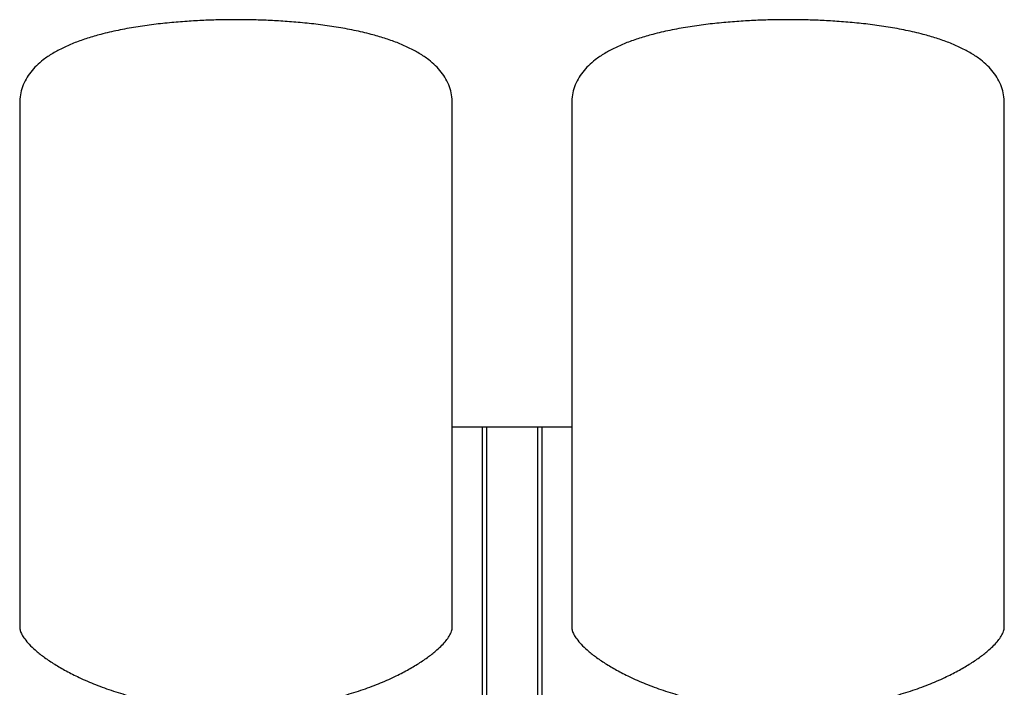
# Model space of a CAD drawing. Header units: millimetres. Extents: x 9 to 1686, y 11 to 1046.
# Tile 7 of 7: x 1026 to 1686, y 598 to 1046. Entities that reach past the tile are written whole.
import ezdxf

# ---------------------------------------------------------------- set-up
doc = ezdxf.new("R2010")
doc.units = ezdxf.units.MM

msp = doc.modelspace()

# ---------------------------------------------------------------- linework, layer by layer
at = {"color": 7, "linetype": 'Continuous', "lineweight": 25}
for p, q in [((1026.09, 989.77), (1026.09, 638.91)), ((1316.09, 638.91), (1316.09, 989.77)), ((1396.09, 989.77), (1396.09, 638.91)), ((1686.09, 638.91), (1686.09, 989.77)), ((1316.09, 773.01), (1336.09, 773.01)), ((1336.09, 773.01), (1336.09, 530.76)), ((1336.09, 773.01), (1339.09, 773.01)), ((1339.09, 773.01), (1339.09, 530.76)), ((1339.09, 773.01), (1373.09, 773.01)), ((1373.09, 773.01), (1376.09, 773.01)), ((1373.09, 773.01), (1373.09, 530.76)), ((1376.09, 773.01), (1376.09, 530.76)), ((1376.09, 773.01), (1396.09, 773.01))]:
    msp.add_line(p, q, dxfattribs=at)
for points, knots in [([(1171.09, 1046.01), (1167.89, 1045.99), (1161.17, 1045.95), (1150.71, 1045.62), (1139.54, 1045.03), (1127.88, 1044.12), (1115.94, 1042.84), (1103.93, 1041.14), (1092.05, 1038.98), (1081.25, 1036.47), (1071.64, 1033.69), (1063.26, 1030.75), (1055.45, 1027.39), (1048.31, 1023.59), (1042.27, 1019.53), (1037.33, 1015.3), (1033.39, 1010.98), (1030.21, 1006.26), (1027.87, 1001.14), (1026.36, 995.59), (1026.18, 991.74), (1026.09, 989.77)], [0, 0, 0, 0, 0.057101, 0.119664, 0.186469, 0.256315, 0.328021, 0.400438, 0.472461, 0.543048, 0.597844, 0.650682, 0.701215, 0.749205, 0.794577, 0.830497, 0.864953, 0.898386, 0.931445, 0.964982, 1, 1, 1, 1]), ([(1316.09, 989.77), (1316, 991.74), (1315.82, 995.59), (1314.32, 1001.14), (1311.97, 1006.26), (1308.79, 1010.98), (1304.85, 1015.3), (1299.91, 1019.53), (1293.87, 1023.59), (1286.73, 1027.39), (1278.92, 1030.75), (1270.54, 1033.69), (1260.93, 1036.47), (1250.13, 1038.98), (1238.25, 1041.14), (1226.24, 1042.84), (1214.3, 1044.12), (1202.64, 1045.03), (1191.47, 1045.62), (1181.01, 1045.95), (1174.29, 1045.99), (1171.09, 1046.01)], [0, 0, 0, 0, 0.035018, 0.068555, 0.101614, 0.135047, 0.169503, 0.205423, 0.250795, 0.298785, 0.349318, 0.402156, 0.456952, 0.527539, 0.599562, 0.671979, 0.743685, 0.813531, 0.880336, 0.942899, 1, 1, 1, 1]), ([(1541.09, 1046.01), (1537.89, 1045.99), (1531.17, 1045.95), (1520.71, 1045.62), (1509.54, 1045.03), (1497.88, 1044.12), (1485.94, 1042.84), (1473.93, 1041.14), (1462.05, 1038.98), (1451.25, 1036.47), (1441.64, 1033.69), (1433.26, 1030.75), (1425.45, 1027.39), (1418.31, 1023.59), (1412.27, 1019.53), (1407.33, 1015.3), (1403.39, 1010.98), (1400.21, 1006.26), (1397.87, 1001.14), (1396.36, 995.59), (1396.18, 991.74), (1396.09, 989.77)], [0, 0, 0, 0, 0.057101, 0.119664, 0.186469, 0.256315, 0.328021, 0.400438, 0.472461, 0.543048, 0.597844, 0.650682, 0.701215, 0.749205, 0.794577, 0.830497, 0.864953, 0.898386, 0.931445, 0.964982, 1, 1, 1, 1]), ([(1686.09, 989.77), (1686, 991.74), (1685.82, 995.59), (1684.32, 1001.14), (1681.97, 1006.26), (1678.79, 1010.98), (1674.85, 1015.3), (1669.91, 1019.53), (1663.87, 1023.59), (1656.73, 1027.39), (1648.92, 1030.75), (1640.54, 1033.69), (1630.93, 1036.47), (1620.13, 1038.98), (1608.25, 1041.14), (1596.24, 1042.84), (1584.3, 1044.12), (1572.64, 1045.03), (1561.47, 1045.62), (1551.01, 1045.95), (1544.29, 1045.99), (1541.09, 1046.01)], [0, 0, 0, 0, 0.035018, 0.068555, 0.101614, 0.135047, 0.169503, 0.205423, 0.250795, 0.298785, 0.349318, 0.402156, 0.456952, 0.527539, 0.599562, 0.671979, 0.743685, 0.813531, 0.880336, 0.942899, 1, 1, 1, 1]), ([(1026.09, 638.91), (1026.18, 638.08), (1026.36, 636.28), (1027.62, 633.58), (1029.62, 630.47), (1032.6, 627.01), (1036.79, 623.03), (1042.18, 618.76), (1048.79, 614.27), (1056.39, 609.8), (1065.35, 605.21), (1075.72, 600.64), (1087.52, 596.27), (1100.25, 592.41), (1113.81, 589.18), (1128.11, 586.72), (1143.05, 585.08), (1153.22, 584.87), (1158.39, 584.76)], [0, 0, 0, 0, 0.016622, 0.036153, 0.05912, 0.090838, 0.127593, 0.175262, 0.228868, 0.287991, 0.35219, 0.431201, 0.515618, 0.604837, 0.698312, 0.795569, 0.896225, 1, 1, 1, 1]), ([(1183.79, 584.76), (1188.96, 584.87), (1199.13, 585.08), (1214.07, 586.72), (1228.37, 589.18), (1241.93, 592.41), (1254.66, 596.27), (1266.46, 600.64), (1276.83, 605.21), (1285.79, 609.8), (1293.39, 614.27), (1300, 618.76), (1305.18, 622.87), (1309.07, 626.51), (1311.87, 629.61), (1314.06, 632.7), (1315.7, 635.74), (1315.97, 637.92), (1316.09, 638.91)], [0, 0, 0, 0, 0.103778, 0.204436, 0.301697, 0.395174, 0.484396, 0.568815, 0.647829, 0.712029, 0.771154, 0.824762, 0.872432, 0.903943, 0.931838, 0.95609, 0.980149, 1, 1, 1, 1]), ([(1396.09, 638.91), (1396.18, 638.08), (1396.36, 636.28), (1397.62, 633.58), (1399.62, 630.47), (1402.6, 627.01), (1406.79, 623.03), (1412.18, 618.76), (1418.79, 614.27), (1426.39, 609.8), (1435.35, 605.21), (1445.72, 600.64), (1457.52, 596.27), (1470.25, 592.41), (1483.81, 589.18), (1498.11, 586.72), (1513.05, 585.08), (1523.22, 584.87), (1528.39, 584.76)], [0, 0, 0, 0, 0.016622, 0.036153, 0.05912, 0.090838, 0.127593, 0.175262, 0.228868, 0.287991, 0.35219, 0.431201, 0.515618, 0.604837, 0.698312, 0.795569, 0.896225, 1, 1, 1, 1]), ([(1553.79, 584.76), (1558.96, 584.87), (1569.13, 585.08), (1584.07, 586.72), (1598.37, 589.18), (1611.93, 592.41), (1624.66, 596.27), (1636.46, 600.64), (1646.83, 605.21), (1655.79, 609.8), (1663.39, 614.27), (1670, 618.76), (1675.18, 622.87), (1679.07, 626.51), (1681.87, 629.61), (1684.06, 632.7), (1685.7, 635.74), (1685.97, 637.92), (1686.09, 638.91)], [0, 0, 0, 0, 0.103778, 0.204436, 0.301697, 0.395174, 0.484396, 0.568815, 0.647829, 0.712029, 0.771154, 0.824762, 0.872432, 0.903943, 0.931838, 0.95609, 0.980149, 1, 1, 1, 1])]:
    msp.add_open_spline(points, degree=3, knots=knots, dxfattribs=at)

doc.saveas('drawing.dxf')
